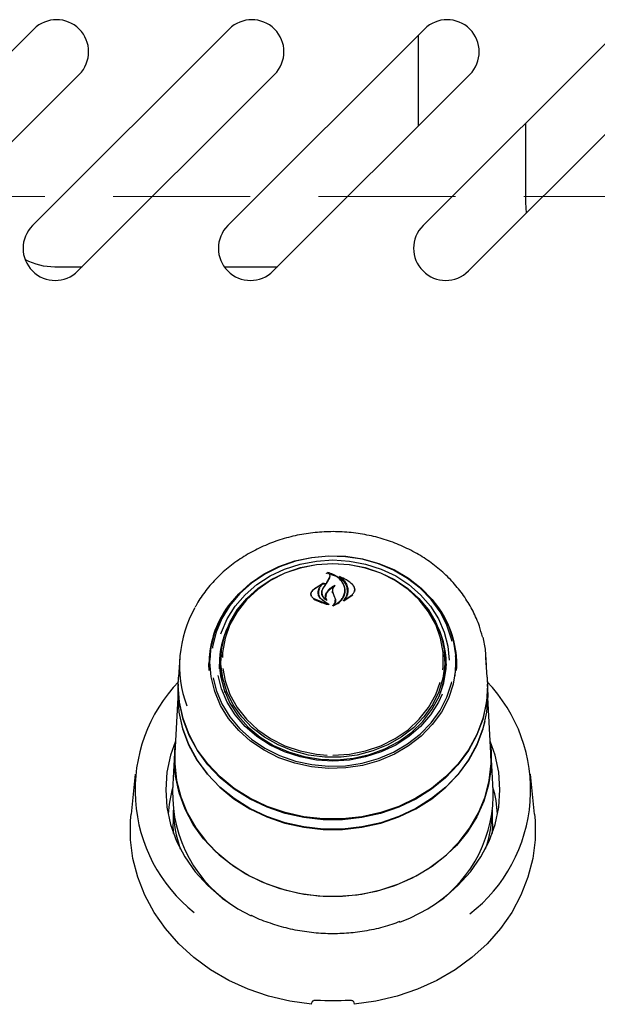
# Model space of a CAD drawing. Header units: inches. Extents: x 36 to 211, y 21 to 146.
# Tile 12 of 53: x 93.5 to 96.87, y 50.67 to 56.43. Entities that reach past the tile are written whole.
import ezdxf

# ---------------------------------------------------------------- set-up
doc = ezdxf.new("R2010")
doc.units = ezdxf.units.IN
doc.header["$LTSCALE"] = 16
doc.header["$MEASUREMENT"] = 0
doc.linetypes.add('HIDDEN', pattern=[0.075, 0.05, -0.025])
doc.layers.add('FORMAT', color=7, linetype='Continuous')

msp = doc.modelspace()

# ---------------------------------------------------------------- linework, layer by layer
at = {"color": 7, "linetype": 'Continuous', "lineweight": 25}
for p, q in [((92.4306, 55.2271), (93.5797, 56.3761)), ((93.5716, 55.2271), (94.7207, 56.3761)), ((94.7126, 55.2271), (95.8617, 56.3761)), ((95.8536, 55.2271), (97.0027, 56.3761)), ((95.8268, 55.8109), (95.8268, 56.3412)), ((93.8449, 56.111), (92.6958, 54.9619)), ((94.9859, 56.111), (93.8368, 54.9619)), ((96.1269, 56.111), (94.9778, 54.9619)), ((97.2679, 56.111), (96.1188, 54.9619)), ((96.4518, 55.8252), (96.4518, 55.3616)), ((96.4518, 55.3616), (96.4569, 55.2999)), ((93.7018, 54.9866), (93.8615, 54.9866)), ((94.6919, 54.9866), (95.0025, 54.9866)), ((95.2959, 53.1905), (95.2907, 53.1937)), ((95.2959, 53.1926), (95.2959, 53.1988)), ((95.2724, 53.1364), (95.2092, 53.0955)), ((95.2476, 53.1089), (95.2724, 53.1364)), ((95.2724, 53.1325), (95.2724, 53.1364)), ((95.28, 53.1357), (95.2724, 53.1295)), ((95.292, 53.1411), (95.305, 53.164)), ((95.3069, 53.1685), (95.2937, 53.1445)), ((95.305, 53.164), (95.3063, 53.1718)), ((95.3661, 53.1701), (95.3661, 53.1753)), ((95.2616, 53.0842), (95.2616, 53.0702)), ((95.3244, 53.0928), (95.3244, 53.087)), ((95.3258, 53.0825), (95.3324, 53.064)), ((95.397, 53.083), (95.397, 53.0955)), ((95.4544, 53.0878), (95.4544, 53.0998)), ((95.1986, 53.0734), (95.1986, 53.061)), ((95.215, 53.0473), (95.2975, 53.0147)), ((95.2975, 53.0147), (95.2617, 53.041)), ((95.2631, 53.0409), (95.3023, 53.0131)), ((95.2895, 53.0401), (95.2895, 53.0412)), ((95.3324, 53.064), (95.3412, 53.0413)), ((95.3909, 53.0339), (95.4432, 53.0682)), ((95.3939, 53.0382), (95.4417, 53.0714)), ((95.3939, 53.0371), (95.3939, 53.0382)), ((95.2975, 53.0142), (95.2975, 53.0147)), ((95.3321, 53.0084), (95.3321, 53.0088)), ((94.4324, 52.7015), (94.4244, 52.5873)), ((94.6098, 52.7128), (94.6091, 52.7017)), ((94.6705, 52.6566), (94.6717, 52.691)), ((94.6737, 52.7191), (94.6717, 52.691)), ((95.9818, 52.691), (95.9798, 52.7191)), ((96.0444, 52.7017), (96.0437, 52.7128)), ((96.2291, 52.5873), (96.2211, 52.7015)), ((94.6039, 52.6283), (94.6026, 52.6663)), ((94.6041, 52.626), (94.6028, 52.664)), ((94.6645, 52.6368), (94.6638, 52.6641)), ((94.4228, 52.54), (94.4244, 52.5873)), ((94.4228, 52.5454), (94.4213, 52.5166)), ((96.2322, 52.5166), (96.2307, 52.5454)), ((96.2332, 52.481), (96.2322, 52.5166)), ((94.4204, 52.4693), (94.4033, 52.1427)), ((96.2502, 52.1427), (96.2331, 52.4693)), ((94.4007, 52.1061), (94.4058, 52.19)), ((94.4017, 52.1425), (94.3902, 51.9244)), ((96.2633, 51.9244), (96.2519, 52.1425)), ((94.1725, 52.0205), (94.1479, 51.7871)), ((96.5056, 51.7871), (96.481, 52.0205)), ((96.2643, 51.8876), (96.2633, 51.9244)), ((94.3937, 51.8088), (94.3937, 51.7291)), ((96.2598, 51.7291), (96.2598, 51.8088)), ((94.3959, 51.6738), (94.3937, 51.7291)), ((96.2598, 51.7291), (96.2576, 51.6738))]:
    msp.add_line(p, q, dxfattribs=at)
at = {"color": 7, "linetype": 'Continuous', "lineweight": 25, "flags": 128}
for points in [[(94.6085, 52.6752), (94.6155, 52.7618), (94.6364, 52.8467), (94.6706, 52.9282), (94.7177, 53.0048), (94.7766, 53.075), (94.8462, 53.1375), (94.9251, 53.1909), (95.0119, 53.2343), (95.1048, 53.2668), (95.202, 53.2878), (95.3017, 53.2968), (95.4018, 53.2938), (95.5005, 53.2787), (95.5958, 53.2519), (95.6859, 53.2139), (95.7689, 53.1654), (95.8434, 53.1073), (95.9078, 53.0408), (95.9609, 52.9672), (96.0017, 52.888), (96.0293, 52.8045), (96.0432, 52.7186), (96.0432, 52.6318), (96.0293, 52.5459), (96.0017, 52.4625), (95.9609, 52.3832), (95.9078, 52.3096), (95.8434, 52.2431), (95.7689, 52.1851), (95.6859, 52.1366), (95.5958, 52.0985), (95.5005, 52.0717), (95.4018, 52.0566), (95.3017, 52.0536), (95.202, 52.0627), (95.1048, 52.0837), (95.0119, 52.1162), (94.9251, 52.1596), (94.8462, 52.213), (94.7766, 52.2754), (94.7177, 52.3456), (94.6706, 52.4222), (94.6364, 52.5038), (94.6155, 52.5887), (94.6085, 52.6752)], [(96.0234, 52.7962), (96.0206, 52.8085), (95.9933, 52.8908), (95.9531, 52.9691), (95.9006, 53.0418), (95.837, 53.1075), (95.7635, 53.1648), (95.6814, 53.2127), (95.5925, 53.2503), (95.4984, 53.2768), (95.4009, 53.2917), (95.302, 53.2947), (95.2036, 53.2857), (95.1076, 53.265), (95.0158, 53.2329), (94.9301, 53.19), (94.8521, 53.1373), (94.7834, 53.0756), (94.7252, 53.0063), (94.6787, 52.9306), (94.6449, 52.8501), (94.6243, 52.7662), (94.623, 52.7577)], [(94.6722, 52.8397), (94.6756, 52.8501), (94.7094, 52.9287), (94.7558, 53.0023), (94.8139, 53.0694), (94.8823, 53.1287), (94.9599, 53.179), (95.0448, 53.2192), (95.1356, 53.2485), (95.2302, 53.2663), (95.3268, 53.2723), (95.4233, 53.2663), (95.518, 53.2485), (95.6087, 53.2192), (95.6937, 53.179), (95.7712, 53.1287), (95.8396, 53.0694), (95.8977, 53.0023), (95.9441, 52.9287), (95.9779, 52.8501), (95.9985, 52.7682), (96.0054, 52.6869)], [(95.3268, 53.2515), (95.422, 53.2455), (95.5153, 53.2275), (95.6045, 53.1979), (95.6878, 53.1574), (95.7634, 53.1069), (95.8297, 53.0473), (95.8852, 52.98), (95.9289, 52.9065), (95.9598, 52.8282), (95.9771, 52.7468), (95.9806, 52.6642), (95.9701, 52.582), (95.946, 52.5019), (95.9086, 52.4258), (95.8589, 52.3552), (95.7978, 52.2916), (95.7266, 52.2364), (95.647, 52.1908), (95.5605, 52.1556), (95.469, 52.1318), (95.3745, 52.1198), (95.279, 52.1198), (95.1845, 52.1318), (95.093, 52.1556), (95.0065, 52.1908), (94.9269, 52.2364), (94.8557, 52.2916), (94.7946, 52.3552), (94.7449, 52.4258), (94.7075, 52.5019), (94.6834, 52.582), (94.6729, 52.6642), (94.6764, 52.7468), (94.6938, 52.8282), (94.7246, 52.9065), (94.7683, 52.98), (94.8238, 53.0473), (94.8901, 53.1069), (94.9657, 53.1574), (95.049, 53.1979), (95.1383, 53.2275), (95.2315, 53.2455), (95.3268, 53.2515)], [(95.9688, 52.6296), (95.9709, 52.6485), (95.9709, 52.7321), (95.9565, 52.8148), (95.928, 52.8947), (95.8861, 52.97), (95.8317, 53.0391), (95.7661, 53.1004), (95.6906, 53.1525), (95.607, 53.1943), (95.5171, 53.2249), (95.423, 53.2435), (95.3268, 53.2497), (95.2305, 53.2435), (95.1364, 53.2249), (95.0465, 53.1943), (94.9629, 53.1525), (94.8874, 53.1004), (94.8218, 53.0391), (94.7674, 52.97), (94.7255, 52.8947), (94.697, 52.8148), (94.6827, 52.7321), (94.681, 52.7026)], [(96.2021, 52.8204), (96.2157, 52.7518), (96.2228, 52.6546)], [(96.0412, 52.5938), (96.0458, 52.6641), (96.0444, 52.7017)], [(94.6639, 52.6442), (94.6698, 52.5953), (94.6909, 52.5133), (94.7255, 52.4349), (94.7729, 52.3617), (94.8322, 52.2953), (94.902, 52.237), (94.9808, 52.1881), (95.067, 52.1498), (95.1588, 52.1226), (95.2541, 52.1074), (95.351, 52.1043), (95.4474, 52.1135), (95.5412, 52.1347), (95.6304, 52.1676), (95.7131, 52.2113), (95.7877, 52.265), (95.8523, 52.3276), (95.9058, 52.3976), (95.947, 52.4736), (95.9749, 52.554), (95.989, 52.637), (95.9896, 52.6442)], [(94.6973, 52.4959), (94.6775, 52.5738), (94.6705, 52.6566)], [(94.6837, 52.6382), (94.697, 52.5659), (94.7255, 52.486), (94.7674, 52.4107), (94.8218, 52.3416), (94.8874, 52.2803), (94.9629, 52.2282), (95.0465, 52.1864), (95.1364, 52.1558), (95.2305, 52.1372), (95.2944, 52.1317)], [(96.2291, 52.5873), (96.2308, 52.54), (96.2236, 52.4418), (96.2024, 52.3453), (96.1673, 52.2518), (96.1189, 52.1628), (96.0581, 52.0798), (95.9857, 52.004), (95.903, 51.9367), (95.8111, 51.8789), (95.7117, 51.8316), (95.6061, 51.7954), (95.4961, 51.7709), (95.3835, 51.7586), (95.27, 51.7586), (95.1574, 51.7709), (95.0474, 51.7954), (94.9419, 51.8316), (94.8424, 51.8789), (94.7505, 51.9367), (94.6678, 52.004), (94.5954, 52.0798), (94.5346, 52.1628), (94.4862, 52.2518), (94.4512, 52.3453), (94.4299, 52.4418), (94.4228, 52.54), (94.4228, 52.54)], [(94.6264, 52.583), (94.6449, 52.5114), (94.6787, 52.4309), (94.7252, 52.3552), (94.7834, 52.2859), (94.8521, 52.2242), (94.9301, 52.1715), (95.0158, 52.1286), (95.1076, 52.0965), (95.2036, 52.0758), (95.302, 52.0668), (95.4009, 52.0698), (95.4984, 52.0847), (95.5925, 52.1112), (95.6814, 52.1487), (95.7635, 52.1967), (95.837, 52.254), (95.9006, 52.3197), (95.9531, 52.3923), (95.9933, 52.4706), (96.0206, 52.553), (96.0221, 52.5593)], [(95.9659, 52.487), (95.9441, 52.4404), (95.8977, 52.3668), (95.8396, 52.2997), (95.7712, 52.2404), (95.6937, 52.1901), (95.6087, 52.15), (95.518, 52.1206), (95.4233, 52.1028), (95.3268, 52.0968), (95.2302, 52.1028), (95.1356, 52.1206), (95.0448, 52.15), (94.9599, 52.1901), (94.8823, 52.2404), (94.8139, 52.2997), (94.7558, 52.3668), (94.7094, 52.4404), (94.6756, 52.519), (94.6558, 52.5966)], [(95.3268, 52.131), (95.423, 52.1372), (95.5171, 52.1558), (95.607, 52.1864), (95.6906, 52.2282), (95.7661, 52.2803), (95.8317, 52.3416), (95.8861, 52.4107), (95.928, 52.486), (95.9544, 52.5583)], [(94.4213, 52.5166), (94.4203, 52.481), (94.4275, 52.3826), (94.4488, 52.2857), (94.484, 52.192), (94.5325, 52.1028), (94.5934, 52.0196), (94.666, 51.9436), (94.749, 51.8761), (94.8411, 51.8182), (94.9408, 51.7707), (95.0467, 51.7344), (95.1569, 51.7099), (95.2698, 51.6975), (95.3837, 51.6975), (95.4966, 51.7099), (95.6069, 51.7344), (95.7127, 51.7707), (95.8124, 51.8182), (95.9045, 51.8761), (95.9875, 51.9436), (96.0601, 52.0196), (96.1211, 52.1028), (96.1695, 52.192), (96.2047, 52.2857), (96.226, 52.3826), (96.2332, 52.481)], [(96.2139, 52.3275), (96.2031, 52.2865), (96.168, 52.1929), (96.1196, 52.1039), (96.0587, 52.0208), (95.9863, 51.945), (95.9035, 51.8776), (95.8116, 51.8198), (95.712, 51.7724), (95.6063, 51.7361), (95.4963, 51.7117), (95.3836, 51.6993), (95.2699, 51.6993), (95.1572, 51.7117), (95.0472, 51.7361), (94.9415, 51.7724), (94.842, 51.8198), (94.75, 51.8776), (94.6672, 51.945), (94.5948, 52.0208), (94.5339, 52.1039), (94.4855, 52.1929), (94.4504, 52.2865), (94.4291, 52.3831), (94.422, 52.4813), (94.4221, 52.495)], [(96.2282, 52.4812), (96.2232, 52.4369), (96.202, 52.3403), (96.1669, 52.2469), (96.1186, 52.158), (96.0578, 52.075), (95.9854, 51.9993), (95.9027, 51.932), (95.8109, 51.8742), (95.7115, 51.8269), (95.606, 51.7907), (95.4961, 51.7663), (95.3835, 51.754), (95.27, 51.754), (95.1574, 51.7663), (95.0475, 51.7907), (94.942, 51.8269), (94.8426, 51.8742), (94.7508, 51.932), (94.6681, 51.9993), (94.5957, 52.075), (94.5349, 52.158), (94.4866, 52.2469), (94.4515, 52.3403), (94.4303, 52.4369), (94.4253, 52.4816)], [(94.407, 52.213), (94.3787, 52.1315), (94.3574, 52.031), (94.3503, 51.9291), (94.3574, 51.8272), (94.3787, 51.7267), (94.4138, 51.6292), (94.4621, 51.5361), (94.5231, 51.4487), (94.5959, 51.3683), (94.6792, 51.2961), (94.7721, 51.2332), (94.8497, 51.1912)], [(95.7189, 51.1546), (95.7805, 51.1803), (95.8814, 51.2332), (95.9743, 51.2961), (96.0576, 51.3683), (96.1304, 51.4487), (96.1914, 51.5361), (96.2398, 51.6292), (96.2748, 51.7267), (96.2961, 51.8272), (96.3032, 51.9291), (96.2961, 52.031), (96.2748, 52.1315), (96.2465, 52.213)], [(96.2477, 52.19), (96.2511, 52.1555), (96.2511, 52.0567), (96.237, 51.9587), (96.2092, 51.863), (96.168, 51.7709), (96.1141, 51.6839), (96.0482, 51.6033), (95.9714, 51.5303), (95.8848, 51.4661), (95.7898, 51.4115), (95.6877, 51.3675), (95.5802, 51.3347), (95.4688, 51.3136), (95.3553, 51.3045), (95.2413, 51.3075), (95.1286, 51.3227), (95.019, 51.3497), (94.914, 51.3882), (94.8152, 51.4375), (94.7242, 51.4971), (94.6424, 51.5658), (94.5709, 51.6427), (94.5109, 51.7267), (94.4632, 51.8164), (94.4287, 51.9105), (94.4077, 52.0075), (94.4007, 52.1061), (94.4007, 52.1061)], [(94.4033, 52.1427), (94.4028, 52.0817), (94.4133, 51.9835), (94.4376, 51.8873), (94.4755, 51.7943), (94.5262, 51.7061), (94.5891, 51.6239), (94.6631, 51.549), (94.7472, 51.4826), (94.8401, 51.4257), (94.9404, 51.3791), (95.0465, 51.3434), (95.1569, 51.3194), (95.2698, 51.3073), (95.3837, 51.3073), (95.4966, 51.3194), (95.607, 51.3434), (95.7131, 51.3791), (95.8134, 51.4257), (95.9063, 51.4826), (95.9904, 51.549), (96.0644, 51.6239), (96.1273, 51.7061), (96.178, 51.7943), (96.2159, 51.8873), (96.2402, 51.9835), (96.2507, 52.0817), (96.2502, 52.1427)], [(95.2018, 50.6747), (95.0751, 50.6924), (94.9514, 50.7218), (94.8322, 50.7627), (94.7187, 50.8145), (94.6124, 50.8767), (94.5144, 50.9484), (94.426, 51.0289), (94.3482, 51.1172), (94.2819, 51.2123), (94.2278, 51.3131), (94.1867, 51.4183), (94.1589, 51.5267), (94.1449, 51.6372), (94.1447, 51.7483), (94.1479, 51.7871)], [(96.5056, 51.7871), (96.5088, 51.7483), (96.5086, 51.6372), (96.4946, 51.5267), (96.4668, 51.4183), (96.4257, 51.3131), (96.3716, 51.2123), (96.3053, 51.1172), (96.2275, 51.0289), (96.1391, 50.9484), (96.0411, 50.8767), (95.9348, 50.8145), (95.8213, 50.7627), (95.7021, 50.7218), (95.5784, 50.6924), (95.4518, 50.6747)]]:
    msp.add_lwpolyline(points, dxfattribs=at)
at = {"color": 7, "linetype": 'Continuous', "lineweight": 25}
for centre, radius, start, end in [((93.7123, 56.2435), 0.1875, 315, 135), ((94.8533, 56.2435), 0.1875, 315, 135), ((95.9943, 56.2435), 0.1875, 315, 135), ((93.7042, 55.0945), 0.1875, 135, 315), ((94.8452, 55.0945), 0.1875, 135, 315), ((95.9862, 55.0945), 0.1875, 135, 315), ((93.7018, 55.3616), 0.375, 242.4927, 270), ((99.2156, 50.3448), 4.8181, 144.5234, 145.02169), ((100.8514, 49.3148), 6.7494, 145.42963, 145.79281), ((95.1786, 52.6603), 0.576, 140.17831, 179.40729), ((95.4826, 52.6635), 0.568, 356.44787, 40.07112), ((95.1158, 52.6548), 0.6846, 150.37979, 200.13159), ((95.165, 52.6614), 0.5622, 149.45843, 179.73478), ((95.4929, 52.6628), 0.5577, 356.22168, 30.6432), ((95.1727, 52.6628), 0.509, 154.51325, 179.85855), ((95.4815, 52.6631), 0.5082, 357.02856, 25.48872), ((95.168, 52.655), 0.5043, 161.21017, 179.93058), ((95.4855, 52.655), 0.5043, 0.06942, 18.78983), ((95.4856, 52.6568), 0.4974, 341.11889, 3.93725), ((95.085, 51.9275), 0.9141, 136.05478, 231.58133), ((95.5657, 51.9274), 0.9163, 307.7871, 43.82298), ((95.0954, 51.743), 0.7322, 164.0897, 176.65483), ((95.1745, 51.9065), 0.7845, 178.69483, 238.90678), ((95.5581, 51.743), 0.7322, 3.34517, 15.9103), ((95.479, 51.9077), 0.7855, 301.04899, 358.52974), ((95.1022, 51.8232), 0.7085, 181.28691, 199.71214), ((95.5488, 51.8237), 0.711, 340.32053, 358.68042), ((95.3268, 52.0594), 1.3632, 265.99505, 274.00495)]:
    msp.add_arc(centre, radius, start, end, dxfattribs=at)
for centre, major_axis, start_param, end_param in [((94.953, 50.9886), (1.2168, 3.7133), 4.655852, 4.66005), ((95.7006, 50.9886), (-1.2168, 3.7133), 1.623135, 1.627333)]:
    msp.add_ellipse(centre, major_axis=major_axis, ratio=0.085654, start_param=start_param, end_param=end_param, dxfattribs=at)
for points, knots in [([(96.2004, 52.8228), (96.195, 52.8439), (96.1818, 52.8951), (96.1472, 52.9729), (96.099, 53.0552), (96.0397, 53.1318), (95.9705, 53.2019), (95.8924, 53.2643), (95.8064, 53.3183), (95.7136, 53.3631), (95.6155, 53.398), (95.5133, 53.4226), (95.4084, 53.4365), (95.3024, 53.4394), (95.1967, 53.4314), (95.0927, 53.4126), (94.992, 53.3831), (94.896, 53.3435), (94.8058, 53.2941), (94.7231, 53.2358), (94.6485, 53.1693), (94.5844, 53.0952), (94.5425, 53.0378), (94.5258, 53.004), (94.5231, 52.9987)], [0, 0, 0, 0, 0.033273, 0.080707, 0.128209, 0.175797, 0.223478, 0.271246, 0.319091, 0.366999, 0.414955, 0.462948, 0.510969, 0.559009, 0.607065, 0.655131, 0.703201, 0.751268, 0.799323, 0.847352, 0.895339, 0.943263, 0.991106, 1, 1, 1, 1]), ([(95.2907, 53.1937), (95.2907, 53.1937), (95.2905, 53.1938), (95.2903, 53.194), (95.2903, 53.1943), (95.2904, 53.1946), (95.2906, 53.1948), (95.2908, 53.1949), (95.2912, 53.195), (95.2914, 53.195), (95.2915, 53.195), (95.2916, 53.195)], [0, 0, 0, 0, 0.1221302, 0.2441417, 0.3690364, 0.4959117, 0.6219187, 0.7445237, 0.8628529, 0.9780501, 1, 1, 1, 1]), ([(95.2959, 53.1988), (95.2984, 53.1968), (95.3034, 53.1928), (95.3076, 53.1851), (95.3092, 53.1767), (95.3077, 53.1713), (95.3069, 53.1685)], [0, 0, 0, 0, 0.2499, 0.499686, 0.749378, 1, 1, 1, 1]), ([(95.3916, 53.1248), (95.3875, 53.1334), (95.3791, 53.1506), (95.3568, 53.1721), (95.3291, 53.1894), (95.307, 53.1956), (95.2959, 53.1988)], [0, 0, 0, 0, 0.250871, 0.500222, 0.749371, 1, 1, 1, 1]), ([(95.2789, 53.137), (95.279, 53.137), (95.2792, 53.137), (95.2796, 53.137), (95.2799, 53.137), (95.2801, 53.1368), (95.2803, 53.1366), (95.2804, 53.1363), (95.2804, 53.1361), (95.2802, 53.1359), (95.2801, 53.1358), (95.28, 53.1357)], [0, 0, 0, 0, 0.111143, 0.222305, 0.333266, 0.445656, 0.560691, 0.678524, 0.798104, 0.917527, 1, 1, 1, 1]), ([(95.3935, 53.1216), (95.3873, 53.133), (95.3748, 53.1558), (95.3448, 53.1789), (95.3214, 53.1856), (95.3135, 53.1879)], [0, 0, 0, 0, 0.396706, 0.793585, 1, 1, 1, 1]), ([(95.3661, 53.1753), (95.3744, 53.1689), (95.3909, 53.1561), (95.4066, 53.1315), (95.4153, 53.1048), (95.4136, 53.0865), (95.4128, 53.0774)], [0, 0, 0, 0, 0.250697, 0.499893, 0.749185, 1, 1, 1, 1]), ([(95.4417, 53.1285), (95.4308, 53.1381), (95.409, 53.1572), (95.3804, 53.1693), (95.3661, 53.1753)], [0, 0, 0, 0, 0.500013, 1, 1, 1, 1]), ([(95.4108, 53.0754), (95.4115, 53.0873), (95.4129, 53.1111), (95.3965, 53.1441), (95.3758, 53.1599), (95.3661, 53.1673)], [0, 0, 0, 0, 0.346703, 0.6934107, 1, 1, 1, 1]), ([(95.2077, 53.0935), (95.2049, 53.0904), (95.1992, 53.0841), (95.1961, 53.0758), (95.1969, 53.0715), (95.197, 53.0709)], [0, 0, 0, 0, 0.4646397, 0.9290371, 1, 1, 1, 1]), ([(95.2092, 53.0955), (95.2074, 53.0937), (95.2039, 53.09), (95.2004, 53.0837), (95.1986, 53.077), (95.1985, 53.0702), (95.2002, 53.0635), (95.2036, 53.0573), (95.2085, 53.0517), (95.2128, 53.0488), (95.215, 53.0473)], [0, 0, 0, 0, 0.124988, 0.249788, 0.37493, 0.499758, 0.624703, 0.749738, 0.874683, 1, 1, 1, 1]), ([(95.2641, 53.1285), (95.2482, 53.1207), (95.2276, 53.1107), (95.2114, 53.0967), (95.2077, 53.0935)], [0, 0, 0, 0, 0.774759, 1, 1, 1, 1]), ([(95.24, 53.0818), (95.2404, 53.0865), (95.241, 53.0958), (95.2454, 53.1046), (95.2476, 53.1089)], [0, 0, 0, 0, 0.500006, 1, 1, 1, 1]), ([(95.2617, 53.041), (95.2555, 53.0469), (95.2431, 53.0588), (95.2411, 53.0741), (95.24, 53.0818)], [0, 0, 0, 0, 0.4999102, 1, 1, 1, 1]), ([(95.2495, 53.1052), (95.2463, 53.0986), (95.2424, 53.0902), (95.2421, 53.0814), (95.242, 53.0795)], [0, 0, 0, 0, 0.784206, 1, 1, 1, 1]), ([(95.242, 53.0795), (95.2428, 53.0733), (95.2445, 53.061), (95.2541, 53.0482), (95.2614, 53.0423), (95.2631, 53.0409)], [0, 0, 0, 0, 0.432173, 0.864462, 1, 1, 1, 1]), ([(95.2678, 53.1069), (95.2648, 53.1012), (95.2587, 53.09), (95.2596, 53.0715), (95.2681, 53.0543), (95.2803, 53.0431), (95.2891, 53.0384), (95.2915, 53.0372)], [0, 0, 0, 0, 0.229606, 0.459163, 0.689567, 0.918384, 1, 1, 1, 1]), ([(95.2696, 53.1092), (95.2665, 53.1033), (95.2604, 53.0915), (95.262, 53.0721), (95.2713, 53.0541), (95.2834, 53.0455), (95.2895, 53.0412)], [0, 0, 0, 0, 0.249843, 0.499715, 0.749568, 1, 1, 1, 1]), ([(95.2895, 53.0412), (95.2879, 53.0446), (95.2848, 53.0512), (95.2837, 53.0619), (95.2852, 53.0725), (95.2886, 53.0791), (95.2903, 53.0824)], [0, 0, 0, 0, 0.249761, 0.499115, 0.749034, 1, 1, 1, 1]), ([(95.2921, 53.0795), (95.2894, 53.0746), (95.2858, 53.0681), (95.2867, 53.0612), (95.2869, 53.0595)], [0, 0, 0, 0, 0.755063, 1, 1, 1, 1]), ([(95.2903, 53.0824), (95.2966, 53.091), (95.3093, 53.1082), (95.3299, 53.1195), (95.3402, 53.1251)], [0, 0, 0, 0, 0.5000327, 1, 1, 1, 1]), ([(95.3279, 53.1135), (95.3184, 53.1068), (95.3041, 53.0969), (95.2951, 53.0839), (95.2921, 53.0795)], [0, 0, 0, 0, 0.666832, 1, 1, 1, 1]), ([(95.3232, 53.0903), (95.3229, 53.0882), (95.3225, 53.0847), (95.3234, 53.0813), (95.3238, 53.08)], [0, 0, 0, 0, 0.62636, 1, 1, 1, 1]), ([(95.3402, 53.1251), (95.3372, 53.1221), (95.3312, 53.1161), (95.3259, 53.1054), (95.3236, 53.0939), (95.325, 53.0863), (95.3258, 53.0825)], [0, 0, 0, 0, 0.249883, 0.499402, 0.749299, 1, 1, 1, 1]), ([(95.3278, 53.0049), (95.3373, 53.0092), (95.3588, 53.0189), (95.3851, 53.0431), (95.3929, 53.0642), (95.397, 53.0752)], [0, 0, 0, 0, 0.276671, 0.623599, 1, 1, 1, 1]), ([(95.3321, 53.0088), (95.34, 53.0127), (95.3558, 53.0206), (95.3743, 53.0373), (95.3884, 53.0564), (95.3928, 53.0705), (95.395, 53.0776)], [0, 0, 0, 0, 0.250595, 0.499824, 0.749213, 1, 1, 1, 1]), ([(95.3896, 53.035), (95.3959, 53.0431), (95.4059, 53.0558), (95.4095, 53.0702), (95.4108, 53.0754)], [0, 0, 0, 0, 0.636807, 1, 1, 1, 1]), ([(95.395, 53.0776), (95.3962, 53.0856), (95.3985, 53.1015), (95.3939, 53.117), (95.3916, 53.1248)], [0, 0, 0, 0, 0.499997, 1, 1, 1, 1]), ([(95.397, 53.0752), (95.3983, 53.0869), (95.4001, 53.1027), (95.3949, 53.1178), (95.3935, 53.1216)], [0, 0, 0, 0, 0.745682, 1, 1, 1, 1]), ([(95.4128, 53.0774), (95.411, 53.0704), (95.4074, 53.0566), (95.3984, 53.0444), (95.3939, 53.0382)], [0, 0, 0, 0, 0.500011, 1, 1, 1, 1]), ([(95.4417, 53.0714), (95.4452, 53.0757), (95.4524, 53.0843), (95.4554, 53.0998), (95.4525, 53.1153), (95.4453, 53.1241), (95.4417, 53.1285)], [0, 0, 0, 0, 0.249982, 0.499986, 0.749961, 1, 1, 1, 1]), ([(95.4564, 53.0966), (95.4564, 53.0968), (95.4575, 53.102), (95.4538, 53.1126), (95.4466, 53.1213), (95.4432, 53.1255)], [0, 0, 0, 0, 0.012461, 0.523258, 1, 1, 1, 1]), ([(95.2138, 53.0445), (95.2375, 53.0331), (95.2652, 53.0198), (95.2968, 53.0128), (95.3014, 53.0117)], [0, 0, 0, 0, 0.853885, 1, 1, 1, 1]), ([(95.2929, 53.0382), (95.2929, 53.0381), (95.293, 53.038), (95.293, 53.0377), (95.2929, 53.0374), (95.2927, 53.0372), (95.2924, 53.0371), (95.292, 53.0371), (95.2917, 53.0371), (95.2915, 53.0372), (95.2915, 53.0372)], [0, 0, 0, 0, 0.1312341, 0.262457, 0.3937897, 0.5241468, 0.652794, 0.7797796, 0.9058828, 1, 1, 1, 1]), ([(95.3267, 53.0062), (95.3281, 53.0074), (95.333, 53.0112), (95.3388, 53.0194), (95.3415, 53.03), (95.34, 53.0368), (95.3393, 53.0399)], [0, 0, 0, 0, 0.130211, 0.436732, 0.746177, 1, 1, 1, 1]), ([(95.3412, 53.0413), (95.3419, 53.0385), (95.3433, 53.0328), (95.342, 53.0242), (95.3385, 53.0158), (95.3342, 53.0111), (95.3321, 53.0088)], [0, 0, 0, 0, 0.249935, 0.499492, 0.74938, 1, 1, 1, 1]), ([(95.3909, 53.0339), (95.3908, 53.0338), (95.3906, 53.0337), (95.3903, 53.0337), (95.39, 53.0338), (95.3897, 53.034), (95.3895, 53.0342), (95.3894, 53.0345), (95.3894, 53.0347), (95.3895, 53.0349), (95.3896, 53.035), (95.3896, 53.035)], [0, 0, 0, 0, 0.122014, 0.244066, 0.365289, 0.486321, 0.608229, 0.731707, 0.85679, 0.982818, 1, 1, 1, 1]), ([(95.3023, 53.0131), (95.3024, 53.0131), (95.3025, 53.0129), (95.3026, 53.0127), (95.3027, 53.0124), (95.3025, 53.0121), (95.3023, 53.0119), (95.302, 53.0118), (95.3017, 53.0117), (95.3015, 53.0117), (95.3014, 53.0117)], [0, 0, 0, 0, 0.1258104, 0.2515846, 0.3781768, 0.5051059, 0.6314196, 0.7564381, 0.8800711, 1, 1, 1, 1]), ([(95.3278, 53.0049), (95.3277, 53.0049), (95.3275, 53.0048), (95.3271, 53.0049), (95.3268, 53.005), (95.3266, 53.0051), (95.3264, 53.0054), (95.3263, 53.0056), (95.3264, 53.0059), (95.3265, 53.0061), (95.3266, 53.0062), (95.3267, 53.0062)], [0, 0, 0, 0, 0.116877, 0.233765, 0.350472, 0.467703, 0.586047, 0.705625, 0.826022, 0.946452, 1, 1, 1, 1]), ([(95.3268, 51.0871), (95.3077, 51.0874), (95.2519, 51.0882), (95.1599, 51.0978), (95.0524, 51.1189), (94.9491, 51.1515), (94.8808, 51.1774), (94.8492, 51.1947), (94.8485, 51.1951)], [0, 0, 0, 0, 0.114529, 0.334649, 0.554839, 0.775022, 0.995209, 1, 1, 1, 1]), ([(95.7171, 51.1587), (95.7019, 51.1527), (95.6533, 51.1334), (95.5664, 51.1114), (95.4602, 51.0932), (95.3797, 51.0875), (95.3358, 51.0872), (95.3268, 51.0871)], [0, 0, 0, 0, 0.125314, 0.399125, 0.672876, 0.932215, 1, 1, 1, 1]), ([(95.2069, 50.6902), (95.2077, 50.6916), (95.2092, 50.6944), (95.2147, 50.6976), (95.2219, 50.6995), (95.2279, 50.6998), (95.2311, 50.6996), (95.2315, 50.6995)], [0, 0, 0, 0, 0.2399814, 0.4799596, 0.7201454, 0.9612924, 1, 1, 1, 1]), ([(95.422, 50.6995), (95.4248, 50.6996), (95.4304, 50.6997), (95.4379, 50.6979), (95.4436, 50.6949), (95.4459, 50.6921), (95.4465, 50.6904), (95.4466, 50.6902)], [0, 0, 0, 0, 0.242119, 0.4842672, 0.7256625, 0.9660182, 1, 1, 1, 1])]:
    msp.add_open_spline(points, degree=3, knots=knots, dxfattribs=at)
at = {"layer": 'FORMAT', "linetype": 'HIDDEN', "lineweight": 18}
msp.add_line((41.2429, 55.3965), (205.0203, 55.3965), dxfattribs=at)

doc.saveas('drawing.dxf')
